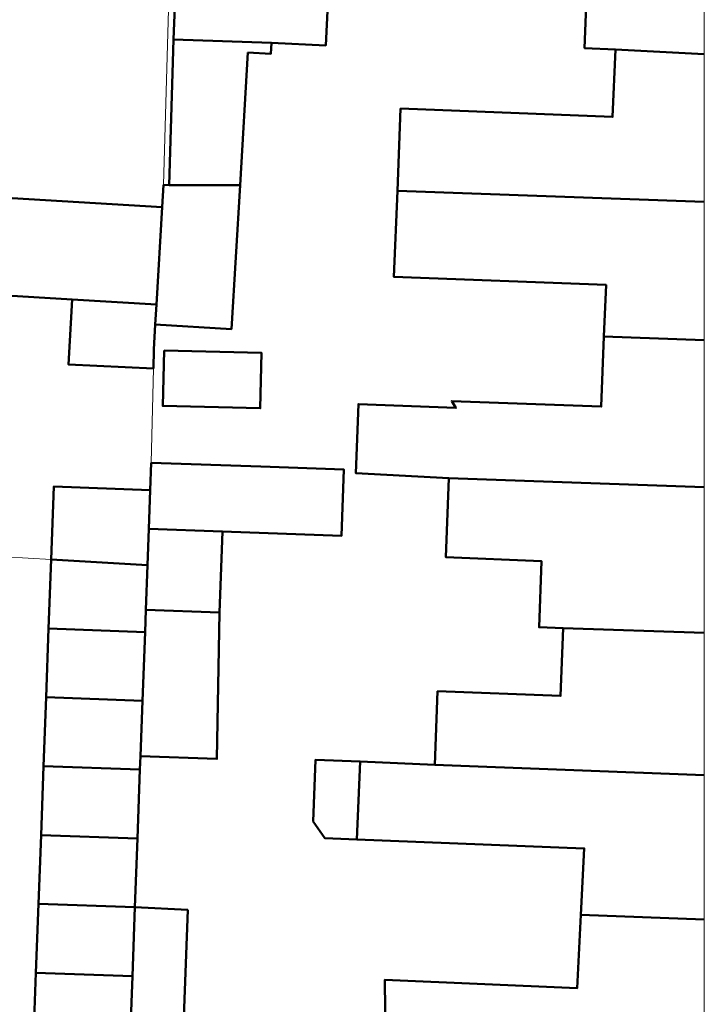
# Model space of a CAD drawing. Header units: metres. Extents: x 94680 to 94820, y 464097 to 464231.
# Tile 18 of 22: x 94800 to 94820, y 464145 to 464173. Entities that reach past the tile are written whole.
import ezdxf

# ---------------------------------------------------------------- set-up
doc = ezdxf.new("R2010")
doc.units = ezdxf.units.M
doc.layers.get('0').update_dxf_attribs({"linetype": 'CONTINUOUS'})
for name, color, linetype, lineweight in [('B_BEBOUWINGSGRENS_0', 132, 'CONTINUOUS', 50), ('B_LUIFEL_1', 132, 'CONTINUOUS', 50), ('B_TUSSENMUUR_0', 132, 'CONTINUOUS', 50), ('G_GRENS_ALGEMEEN_0', 251, 'CONTINUOUS', 13), ('T_HEK_0', 251, 'CONTINUOUS', 13)]:
    doc.layers.add(name, color=color, linetype=linetype, lineweight=lineweight)
doc.layers.add('X-XX-AL-TEKENBLAD_HULPLIJN-G', color=7, linetype='CONTINUOUS', lineweight=18, plot=False)

# ---------------------------------------------------------------- blocks, each defined once
blk = doc.blocks.new('Achtergrond')
at = {"layer": 'B_BEBOUWINGSGRENS_0'}
for p, q in [((94804.77, 464168.34), (94804.892, 464172.562)), ((94807.049, 464172.181), (94806.819, 464168.341)), ((94804.572, 464167.707), (94804.61, 464168.35)), ((94804.61, 464168.35), (94804.77, 464168.34)), ((94798.207, 464168.085), (94804.572, 464167.707)), ((94801.965, 464165.039), (94798.04, 464165.272)), ((94804.22, 464159.52), (94804.246, 464160.31)), ((94804.246, 464160.31), (94807.419, 464160.202)), ((94806.316, 464158.324), (94806.23, 464155.98)), ((94801.285, 464155.522), (94801.358, 464157.513)), ((94801.212, 464153.53), (94801.285, 464155.522)), ((94801.139, 464151.539), (94801.212, 464153.53)), ((94803.94, 464151.83), (94803.926, 464151.438)), ((94801.066, 464149.547), (94801.139, 464151.539)), ((94810.2, 464149.42), (94810.29, 464151.67)), ((94810.29, 464151.67), (94812.447, 464151.581)), ((94803.926, 464151.438), (94803.854, 464149.446)), ((94800.992, 464147.556), (94801.066, 464149.547)), ((94803.854, 464149.446), (94803.782, 464147.456)), ((94800.919, 464145.564), (94800.992, 464147.556)), ((94803.782, 464147.456), (94805.313, 464147.383)), ((94800.846, 464143.573), (94800.919, 464145.564))]:
    blk.add_line(p, q, dxfattribs=at)
for points in [[(94804.892, 464172.562), (94805.103, 464177.823), (94809.549, 464177.608), (94809.297, 464172.385), (94807.727, 464172.461)], [(94817.67, 464172.27), (94816.78, 464172.31), (94816.88, 464175.02), (94814.6, 464175.11), (94814.693, 464177.518)], [(94807.727, 464172.461), (94807.712, 464172.147), (94807.049, 464172.181)], [(94811.367, 464168.18), (94811.46, 464170.56), (94817.59, 464170.32), (94817.67, 464172.27)], [(94806.819, 464168.341), (94806.57, 464164.18), (94804.37, 464164.31)], [(94817.341, 464163.964), (94817.4, 464165.46), (94811.27, 464165.69), (94811.367, 464168.18)], [(94804.317, 464163.043), (94801.859, 464163.158), (94801.965, 464165.039)], [(94804.37, 464164.31), (94804.332, 464163.59), (94804.317, 464163.043)], [(94812.858, 464159.871), (94810.17, 464160.01), (94810.24, 464162.01), (94813.06, 464161.9), (94812.94, 464162.1), (94817.26, 464161.94), (94817.341, 464163.964)], [(94804.625, 464163.56), (94804.587, 464161.96), (94807.405, 464161.89), (94807.444, 464163.492), (94804.625, 464163.56)], [(94807.419, 464160.202), (94809.82, 464160.12), (94809.75, 464158.2), (94806.316, 464158.324)], [(94816.162, 464155.532), (94815.465, 464155.555), (94815.532, 464157.471), (94812.77, 464157.58), (94812.858, 464159.871)], [(94801.358, 464157.513), (94801.435, 464159.624), (94804.22, 464159.52)], [(94806.23, 464155.98), (94806.153, 464151.75), (94803.94, 464151.83)], [(94812.447, 464151.581), (94812.53, 464153.708), (94816.085, 464153.57), (94816.162, 464155.532)], [(94816.674, 464147.235), (94816.77, 464149.16), (94810.2, 464149.42)], [(94805.313, 464147.383), (94805.134, 464142.722), (94803.614, 464142.78)], [(94813.23, 464142.63), (94811.03, 464142.73), (94811.01, 464145.36), (94816.57, 464145.12), (94816.674, 464147.235)]]:
    blk.add_lwpolyline(points, dxfattribs=at)
at = {"layer": 'B_LUIFEL_1'}
blk.add_lwpolyline([(94810.29, 464151.67), (94809.001, 464151.722), (94808.93, 464149.941), (94809.267, 464149.457), (94810.2, 464149.42)], dxfattribs=at)
at = {"layer": 'B_TUSSENMUUR_0'}
for p, q in [((94804.892, 464172.562), (94807.727, 464172.461)), ((94817.67, 464172.27), (94820.241, 464172.137)), ((94806.819, 464168.341), (94804.77, 464168.34)), ((94811.367, 464168.18), (94820.241, 464167.865)), ((94804.572, 464167.707), (94804.405, 464164.894)), ((94801.965, 464165.039), (94804.405, 464164.894)), ((94804.405, 464164.894), (94804.37, 464164.31)), ((94817.341, 464163.964), (94820.241, 464163.861)), ((94812.858, 464159.871), (94820.241, 464159.609)), ((94804.22, 464159.52), (94804.18, 464158.4)), ((94804.18, 464158.4), (94804.147, 464157.353)), ((94804.18, 464158.4), (94806.316, 464158.324)), ((94801.358, 464157.513), (94804.147, 464157.353)), ((94804.147, 464157.353), (94804.1, 464156.06)), ((94804.1, 464156.06), (94804.076, 464155.416)), ((94804.1, 464156.06), (94806.23, 464155.98)), ((94801.285, 464155.522), (94804.076, 464155.416)), ((94816.162, 464155.532), (94820.241, 464155.395)), ((94804.076, 464155.416), (94804, 464153.425)), ((94804, 464153.425), (94801.212, 464153.53)), ((94803.94, 464151.83), (94804, 464153.425)), ((94801.139, 464151.539), (94803.926, 464151.438)), ((94812.447, 464151.581), (94820.241, 464151.277)), ((94801.066, 464149.547), (94803.854, 464149.446)), ((94800.992, 464147.556), (94803.782, 464147.456)), ((94803.782, 464147.456), (94803.71, 464145.464)), ((94816.674, 464147.235), (94820.241, 464147.106)), ((94800.919, 464145.564), (94803.71, 464145.464)), ((94803.71, 464145.464), (94803.639, 464143.473))]:
    blk.add_line(p, q, dxfattribs=at)
at = {"layer": 'G_GRENS_ALGEMEEN_0'}
blk.add_line((94804.317, 464163.043), (94804.246, 464160.31), dxfattribs=at)
at = {"layer": 'T_HEK_0'}
for p, q in [((94804.61, 464168.35), (94804.92, 464179.29)), ((94801.358, 464157.513), (94800.033, 464157.589))]:
    blk.add_line(p, q, dxfattribs=at)
at = {"layer": 'X-XX-AL-TEKENBLAD_HULPLIJN-G'}
blk.add_lwpolyline([(94680.069, 464230.57), (94820.241, 464230.57), (94820.241, 464097.716), (94680.069, 464097.716)], close=True, dxfattribs=at)

msp = doc.modelspace()

# ---------------------------------------------------------------- block references
msp.add_blockref('Achtergrond', (0, 0))

doc.saveas('drawing.dxf')
